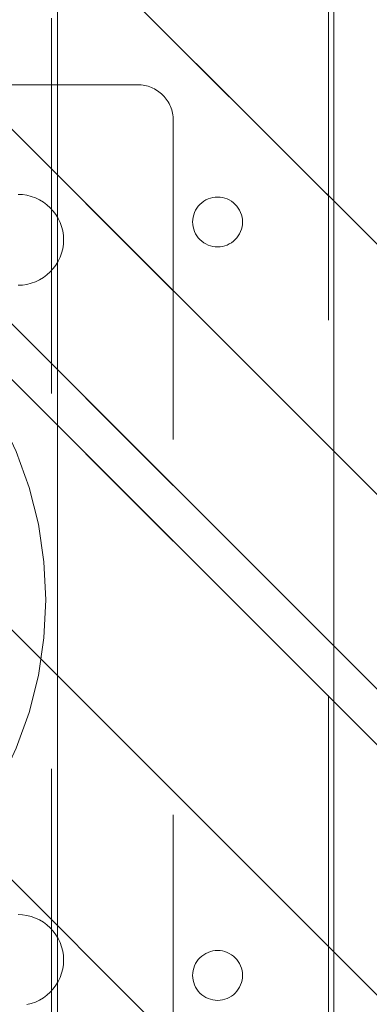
# Model space of a CAD drawing. Header units: inches. Extents: x -522 to -243, y -71 to 49.
# Tile 50 of 54: x -248.27 to -247.02, y -2.53 to 0.97. Entities that reach past the tile are written whole.
import ezdxf

# ---------------------------------------------------------------- set-up
doc = ezdxf.new("R2010")
doc.units = ezdxf.units.IN
doc.header["$LTSCALE"] = 32
doc.header["$MEASUREMENT"] = 0
doc.header["$PDMODE"] = 1
doc.header["$PDSIZE"] = -2
doc.linetypes.add('Dash Style-1', pattern=[0.083328, 0.041656, -0.041672])
for name, color, linetype, lineweight in [('DashLine', 7, 'Dash Style-1', 13), ('DashLineFill', 7, 'Dash Style-1', 13), ('Drawing', 7, 'Continuous', 18), ('Metal-DeskStructure', 7, 'Continuous', 13), ('None', 7, 'Continuous', 18), ('SolidLine', 7, 'Continuous', 15), ('Wood_1-H', 7, 'Continuous', 13)]:
    doc.layers.add(name, color=color, linetype=linetype, lineweight=lineweight)
pattern_1 = [(45, (0, 0), (-1.613, 1.9357), []), (45, (-1.0608, 1.0608), (-0.472346, 0.41676), [])]

# ---------------------------------------------------------------- blocks, each defined once
blk = doc.blocks.new('Group-6')
at = {"layer": 'SolidLine', "flags": 128}
blk.add_lwpolyline([(-11.7913, -0.5906, -0.414214), (-8.7992, 2.4016), (27.2244, 2.4016, -0.414214), (30.2165, -0.5906), (30.2165, -72.5984, -0.414214), (27.2244, -75.5906), (-8.7992, -75.5906, -0.414214), (-11.7913, -72.5984)], format="xyb", close=True, dxfattribs=at)
blk = doc.blocks.new('Group-11')
at = {"layer": 'Metal-DeskStructure', "color": 7}
blk.add_open_spline([(-0.563, -0.4031), (-0.563, -0.4084), (-0.567, -0.4164), (-0.5762, -0.4217), (-0.5934, -0.4243), (-0.6185, -0.4243), (-0.6344, -0.4203), (-0.6437, -0.4164), (-0.6476, -0.4071), (-0.6476, -0.2009), (-0.6476, 0), (-0.8593, 0), (-1.0709, 0), (-1.0709, -0.2009), (-1.0709, -0.4071), (-1.0748, -0.4164), (-1.0841, -0.4203), (-1.1013, -0.4243), (-1.1251, -0.4243), (-1.1423, -0.4217), (-1.1515, -0.4164), (-1.1555, -0.4084), (-1.1555, 0), (-1.1555, 0.4084), (-1.1515, 0.4164), (-1.1423, 0.4217), (-1.1251, 0.4243), (-1.1013, 0.4243), (-1.0841, 0.4217), (-1.0748, 0.4164), (-1.0709, 0.4097), (-1.0709, 0.2446), (-1.0709, 0.0849), (-0.8593, 0.0849), (-0.6476, 0.0849), (-0.6476, 0.2446), (-0.6476, 0.4097), (-0.6437, 0.4164), (-0.6344, 0.4217), (-0.6185, 0.4243), (-0.5934, 0.4243), (-0.5762, 0.4217), (-0.567, 0.4164), (-0.563, 0.4084), (-0.563, 0), (-0.563, -0.4031)], degree=2, knots=[0, 0, 0, 0.0023, 0.004599, 0.006899, 0.009198, 0.011753, 0.014308, 0.016863, 0.019418, 0.116187, 0.116187, 0.218123, 0.218123, 0.314892, 0.317447, 0.320002, 0.322557, 0.325112, 0.327667, 0.330222, 0.332777, 0.335332, 0.52951, 0.532065, 0.53462, 0.537175, 0.53973, 0.542285, 0.54484, 0.547395, 0.54995, 0.626918, 0.626918, 0.728853, 0.728853, 0.805822, 0.808377, 0.810932, 0.813487, 0.816042, 0.818342, 0.820641, 0.822941, 0.82524, 1, 1, 1], dxfattribs=at)
blk = doc.blocks.new('Group-12')
at = {"layer": 'Metal-DeskStructure', "color": 7, "flags": 128}
blk.add_lwpolyline([(0.8051, 0.3242), (0.657, -0.1001), (0.9546, -0.1001)], close=True, dxfattribs=at)
at = {"layer": 'Metal-DeskStructure', "color": 7}
blk.add_open_spline([(1.1741, -0.3918), (1.1847, -0.421), (1.1688, -0.4369), (1.145, -0.4396), (1.104, -0.4396), (1.0789, -0.4369), (1.067, -0.4329), (1.0604, -0.4237), (1.0577, -0.417), (1.0214, -0.301), (0.985, -0.185), (0.8071, -0.185), (0.6292, -0.185), (0.5942, -0.2997), (0.5591, -0.4144), (0.5565, -0.421), (0.5499, -0.4303), (0.5379, -0.4369), (0.5141, -0.4396), (0.4771, -0.4396), (0.452, -0.4356), (0.4427, -0.425), (0.4427, -0.4051), (0.448, -0.3905), (0.5915, 0.0007), (0.735, 0.3918), (0.7377, 0.3971), (0.7469, 0.4038), (0.7628, 0.4077), (0.7892, 0.4091), (0.8302, 0.4091), (0.858, 0.4077), (0.8752, 0.4038), (0.8845, 0.3971), (0.8871, 0.3918), (1.0306, 0), (1.1741, -0.3918)], degree=2, knots=[0, 0, 0, 0.015953, 0.02393, 0.031906, 0.039384, 0.046862, 0.054341, 0.061819, 0.061819, 0.189198, 0.189198, 0.375552, 0.375552, 0.501195, 0.501195, 0.508673, 0.516151, 0.523629, 0.531107, 0.538585, 0.546064, 0.553543, 0.561021, 0.561021, 0.761848, 0.761848, 0.764705, 0.767562, 0.770419, 0.773275, 0.776323, 0.77937, 0.782417, 0.785464, 0.785464, 1, 1, 1], dxfattribs=at)
blk = doc.blocks.new('TL14_lower_leg (2D)')
at = {"layer": 'DashLine', "flags": 128}
for points in [[(0, 1.378), (0.1351, 1.3713), (0.2688, 1.3515), (0.4, 1.3186), (0.5273, 1.2731), (0.6496, 1.2152), (0.7655, 1.1457), (0.8742, 1.0652), (0.9744, 0.9744), (1.0652, 0.8742), (1.1457, 0.7655), (1.2152, 0.6496), (1.2731, 0.5273), (1.3186, 0.4), (1.3515, 0.2688), (1.3713, 0.1351), (1.378, 0), (1.3713, -0.1351), (1.3515, -0.2688), (1.3186, -0.4), (1.2731, -0.5273), (1.2152, -0.6496), (1.1457, -0.7655), (1.0652, -0.8742), (0.9744, -0.9744), (0.8742, -1.0652), (0.7655, -1.1457), (0.6496, -1.2152), (0.5273, -1.2731), (0.4, -1.3186), (0.2688, -1.3515), (0.1351, -1.3713), (0, -1.378), (-0.1351, -1.3713), (-0.2688, -1.3515), (-0.4, -1.3186), (-0.5273, -1.2731), (-0.6496, -1.2152), (-0.7655, -1.1457), (-0.8742, -1.0652), (-0.9744, -0.9744), (-1.0652, -0.8742), (-1.1457, -0.7655), (-1.2152, -0.6496), (-1.2731, -0.5273), (-1.3186, -0.4), (-1.3515, -0.2688), (-1.3713, -0.1351), (-1.378, 0), (-1.3713, 0.1351), (-1.3515, 0.2688), (-1.3186, 0.4), (-1.2731, 0.5273), (-1.2152, 0.6496), (-1.1457, 0.7655), (-1.0652, 0.8742), (-0.9744, 0.9744), (-0.8742, 1.0652), (-0.7655, 1.1457), (-0.6496, 1.2152), (-0.5273, 1.2731), (-0.4, 1.3186), (-0.2688, 1.3515), (-0.1351, 1.3713)], [(-0.7087, 0.8701), (-0.6928, 0.8693), (-0.6772, 0.867), (-0.6618, 0.8631), (-0.6469, 0.8578), (-0.6326, 0.851), (-0.619, 0.8429), (-0.6063, 0.8334), (-0.5945, 0.8228), (-0.5839, 0.8111), (-0.5744, 0.7983), (-0.5663, 0.7848), (-0.5595, 0.7704), (-0.5542, 0.7555), (-0.5503, 0.7402), (-0.548, 0.7245), (-0.5472, 0.7087), (-0.548, 0.6928), (-0.5503, 0.6772), (-0.5542, 0.6618), (-0.5595, 0.6469), (-0.5663, 0.6326), (-0.5744, 0.619), (-0.5839, 0.6063), (-0.5945, 0.5945), (-0.6063, 0.5839), (-0.619, 0.5744), (-0.6326, 0.5663), (-0.6469, 0.5595), (-0.6618, 0.5542), (-0.6772, 0.5503), (-0.6928, 0.548), (-0.7087, 0.5472), (-0.7245, 0.548), (-0.7402, 0.5503), (-0.7555, 0.5542), (-0.7704, 0.5595), (-0.7848, 0.5663), (-0.7983, 0.5744), (-0.8111, 0.5839), (-0.8228, 0.5945), (-0.8334, 0.6063), (-0.8429, 0.619), (-0.851, 0.6326), (-0.8578, 0.6469), (-0.8631, 0.6618), (-0.867, 0.6772), (-0.8693, 0.6928), (-0.8701, 0.7087), (-0.8693, 0.7245), (-0.867, 0.7402), (-0.8631, 0.7555), (-0.8578, 0.7704), (-0.851, 0.7848), (-0.8429, 0.7983), (-0.8334, 0.8111), (-0.8228, 0.8228), (-0.8111, 0.8334), (-0.7983, 0.8429), (-0.7848, 0.851), (-0.7704, 0.8578), (-0.7555, 0.8631), (-0.7402, 0.867), (-0.7245, 0.8693)], [(0.7087, 0.8701), (0.7245, 0.8693), (0.7402, 0.867), (0.7555, 0.8631), (0.7704, 0.8578), (0.7848, 0.851), (0.7983, 0.8429), (0.8111, 0.8334), (0.8228, 0.8228), (0.8334, 0.8111), (0.8429, 0.7983), (0.851, 0.7848), (0.8578, 0.7704), (0.8631, 0.7555), (0.867, 0.7402), (0.8693, 0.7245), (0.8701, 0.7087), (0.8693, 0.6928), (0.867, 0.6772), (0.8631, 0.6618), (0.8578, 0.6469), (0.851, 0.6326), (0.8429, 0.619), (0.8334, 0.6063), (0.8228, 0.5945), (0.8111, 0.5839), (0.7983, 0.5744), (0.7848, 0.5663), (0.7704, 0.5595), (0.7555, 0.5542), (0.7402, 0.5503), (0.7245, 0.548), (0.7087, 0.5472), (0.6928, 0.548), (0.6772, 0.5503), (0.6618, 0.5542), (0.6469, 0.5595), (0.6326, 0.5663), (0.619, 0.5744), (0.6063, 0.5839), (0.5945, 0.5945), (0.5839, 0.6063), (0.5744, 0.619), (0.5663, 0.6326), (0.5595, 0.6469), (0.5542, 0.6618), (0.5503, 0.6772), (0.548, 0.6928), (0.5472, 0.7087), (0.548, 0.7245), (0.5503, 0.7402), (0.5542, 0.7555), (0.5595, 0.7704), (0.5663, 0.7848), (0.5744, 0.7983), (0.5839, 0.8111), (0.5945, 0.8228), (0.6063, 0.8334), (0.619, 0.8429), (0.6326, 0.851), (0.6469, 0.8578), (0.6618, 0.8631), (0.6772, 0.867), (0.6928, 0.8693)], [(-0.7087, -0.5472), (-0.6928, -0.548), (-0.6772, -0.5503), (-0.6618, -0.5542), (-0.6469, -0.5595), (-0.6326, -0.5663), (-0.619, -0.5744), (-0.6063, -0.5839), (-0.5945, -0.5945), (-0.5839, -0.6063), (-0.5744, -0.619), (-0.5663, -0.6326), (-0.5595, -0.6469), (-0.5542, -0.6618), (-0.5503, -0.6772), (-0.548, -0.6928), (-0.5472, -0.7087), (-0.548, -0.7245), (-0.5503, -0.7402), (-0.5542, -0.7555), (-0.5595, -0.7704), (-0.5663, -0.7848), (-0.5744, -0.7983), (-0.5839, -0.8111), (-0.5945, -0.8228), (-0.6063, -0.8334), (-0.619, -0.8429), (-0.6326, -0.851), (-0.6469, -0.8578), (-0.6618, -0.8631), (-0.6772, -0.867), (-0.6928, -0.8693), (-0.7087, -0.8701), (-0.7245, -0.8693), (-0.7402, -0.867), (-0.7555, -0.8631), (-0.7704, -0.8578), (-0.7848, -0.851), (-0.7983, -0.8429), (-0.8111, -0.8334), (-0.8228, -0.8228), (-0.8334, -0.8111), (-0.8429, -0.7983), (-0.851, -0.7848), (-0.8578, -0.7704), (-0.8631, -0.7555), (-0.867, -0.7402), (-0.8693, -0.7245), (-0.8701, -0.7087), (-0.8693, -0.6928), (-0.867, -0.6772), (-0.8631, -0.6618), (-0.8578, -0.6469), (-0.851, -0.6326), (-0.8429, -0.619), (-0.8334, -0.6063), (-0.8228, -0.5945), (-0.8111, -0.5839), (-0.7983, -0.5744), (-0.7848, -0.5663), (-0.7704, -0.5595), (-0.7555, -0.5542), (-0.7402, -0.5503), (-0.7245, -0.548)], [(0.7087, -0.5472), (0.7245, -0.548), (0.7402, -0.5503), (0.7555, -0.5542), (0.7704, -0.5595), (0.7848, -0.5663), (0.7983, -0.5744), (0.8111, -0.5839), (0.8228, -0.5945), (0.8334, -0.6063), (0.8429, -0.619), (0.851, -0.6326), (0.8578, -0.6469), (0.8631, -0.6618), (0.867, -0.6772), (0.8693, -0.6928), (0.8701, -0.7087), (0.8693, -0.7245), (0.867, -0.7402), (0.8631, -0.7555), (0.8578, -0.7704), (0.851, -0.7848), (0.8429, -0.7983), (0.8334, -0.8111), (0.8228, -0.8228), (0.8111, -0.8334), (0.7983, -0.8429), (0.7848, -0.851), (0.7704, -0.8578), (0.7555, -0.8631), (0.7402, -0.867), (0.7245, -0.8693), (0.7087, -0.8701), (0.6928, -0.8693), (0.6772, -0.867), (0.6618, -0.8631), (0.6469, -0.8578), (0.6326, -0.851), (0.619, -0.8429), (0.6063, -0.8334), (0.5945, -0.8228), (0.5839, -0.8111), (0.5744, -0.7983), (0.5663, -0.7848), (0.5595, -0.7704), (0.5542, -0.7555), (0.5503, -0.7402), (0.548, -0.7245), (0.5472, -0.7087), (0.548, -0.6928), (0.5503, -0.6772), (0.5542, -0.6618), (0.5595, -0.6469), (0.5663, -0.6326), (0.5744, -0.619), (0.5839, -0.6063), (0.5945, -0.5945), (0.6063, -0.5839), (0.619, -0.5744), (0.6326, -0.5663), (0.6469, -0.5595), (0.6618, -0.5542), (0.6772, -0.5503), (0.6928, -0.548)]]:
    blk.add_lwpolyline(points, close=True, dxfattribs=at)
at = {"layer": 'DashLine', "linetype": 'Continuous', "lineweight": 5}
blk.add_point((0, 0), dxfattribs=at)
at = {"layer": 'Metal-DeskStructure', "color": 7}
for name in ['Group-11', 'Group-12']:
    blk.add_blockref(name, (0, 0), dxfattribs=at)
blk = doc.blocks.new('Group-13')
at = {"layer": 'DashLineFill', "linetype": 'Continuous', "lineweight": 13}
h = blk.add_hatch(dxfattribs=at)
h.set_pattern_fill('Steel', color=253, style=0, pattern_type=2)
h.set_pattern_definition(pattern_1)
h.paths.add_polyline_path([(-2.0669, 1.3976), (2.0669, 1.3976), (2.0669, 0.1378), (2.1063, 0.1378), (2.1063, -0.1378), (2.0669, -0.1378), (2.0669, -5.2756), (2.1063, -5.2756), (2.1063, -5.5512), (2.0669, -5.5512), (2.0669, -5.8268), (-2.0669, -5.8268), (-2.0669, -5.5512), (-2.1063, -5.5512), (-2.1063, -5.2756), (-2.0669, -5.2756), (-2.0669, -0.1378), (-2.1063, -0.1378), (-2.1063, 0.1378), (-2.0669, 0.1378)])
at = {"layer": 'DashLineFill', "flags": 128}
blk.add_lwpolyline([(-2.0669, 1.3976), (2.0669, 1.3976), (2.0669, 0.1378), (2.1063, 0.1378), (2.1063, -0.1378), (2.0669, -0.1378), (2.0669, -5.2756), (2.1063, -5.2756), (2.1063, -5.5512), (2.0669, -5.5512), (2.0669, -5.8268), (-2.0669, -5.8268), (-2.0669, -5.5512), (-2.1063, -5.5512), (-2.1063, -5.2756), (-2.0669, -5.2756), (-2.0669, -0.1378), (-2.1063, -0.1378), (-2.1063, 0.1378), (-2.0669, 0.1378)], close=True, dxfattribs=at)
blk = doc.blocks.new('TL14_upper_leg (2D)')
at = {"layer": 'DashLine', "color": 7}
blk.add_blockref('Group-13', (0, 0), dxfattribs=at)
blk = doc.blocks.new('1BRPFY-Leg_Plate (2D)')
at = {"layer": 'DashLineFill', "linetype": 'Continuous', "lineweight": 13}
h = blk.add_hatch(dxfattribs=at)
h.set_pattern_fill('Steel', color=253, style=0, pattern_type=2)
h.set_pattern_definition(pattern_1)
edge = h.paths.add_edge_path()
edge.add_arc((-1.7047, 1.7047), 0.126, 90, 180, ccw=False)
edge.add_line((-1.7047, 1.8307), (1.7047, 1.8307))
edge.add_arc((1.7047, 1.7047), 0.126, 0, 90, ccw=False)
edge.add_line((1.8307, 1.7047), (1.8307, -1.7047))
edge.add_arc((1.7047, -1.7047), 0.126, -90, 0, ccw=False)
edge.add_line((1.7047, -1.8307), (-1.7047, -1.8307))
edge.add_arc((-1.7047, -1.7047), 0.126, 180, 270, ccw=False)
edge.add_line((-1.8307, -1.7047), (-1.8307, 1.7047))
at = {"layer": 'DashLineFill', "flags": 128}
blk.add_lwpolyline([(-1.8307, 1.7047, -0.414214), (-1.7047, 1.8307), (1.7047, 1.8307, -0.414214), (1.8307, 1.7047), (1.8307, -1.7047, -0.414214), (1.7047, -1.8307), (-1.7047, -1.8307, -0.414214), (-1.8307, -1.7047)], format="xyb", close=True, dxfattribs=at)
at = {"layer": 'SolidLine', "flags": 128}
for points in [[(-1.4409, 1.2795), (-1.4402, 1.2953), (-1.4378, 1.311), (-1.434, 1.3264), (-1.4287, 1.3413), (-1.4219, 1.3556), (-1.4137, 1.3692), (-1.4043, 1.3819), (-1.3937, 1.3937), (-1.3819, 1.4043), (-1.3692, 1.4137), (-1.3556, 1.4219), (-1.3413, 1.4287), (-1.3264, 1.434), (-1.311, 1.4378), (-1.2953, 1.4402), (-1.2795, 1.4409), (-1.2637, 1.4402), (-1.248, 1.4378), (-1.2327, 1.434), (-1.2178, 1.4287), (-1.2034, 1.4219), (-1.1898, 1.4137), (-1.1771, 1.4043), (-1.1654, 1.3937), (-1.1548, 1.3819), (-1.1453, 1.3692), (-1.1372, 1.3556), (-1.1304, 1.3413), (-1.1251, 1.3264), (-1.1212, 1.311), (-1.1189, 1.2953), (-1.1181, 1.2795)], [(1.1181, 1.2795), (1.1189, 1.2953), (1.1212, 1.311), (1.1251, 1.3264), (1.1304, 1.3413), (1.1372, 1.3556), (1.1453, 1.3692), (1.1548, 1.3819), (1.1654, 1.3937), (1.1771, 1.4043), (1.1898, 1.4137), (1.2034, 1.4219), (1.2178, 1.4287), (1.2327, 1.434), (1.248, 1.4378), (1.2637, 1.4402), (1.2795, 1.4409), (1.2953, 1.4402), (1.311, 1.4378), (1.3264, 1.434), (1.3413, 1.4287), (1.3556, 1.4219), (1.3692, 1.4137), (1.3819, 1.4043), (1.3937, 1.3937), (1.4043, 1.3819), (1.4137, 1.3692), (1.4219, 1.3556), (1.4287, 1.3413), (1.434, 1.3264), (1.4378, 1.311)]]:
    blk.add_lwpolyline(points, dxfattribs=at)
blk = doc.blocks.new('1BRPWS-HuddleBracket (2D)')
at = {"layer": 'DashLineFill', "linetype": 'Continuous', "lineweight": 13}
h = blk.add_hatch(dxfattribs=at)
h.set_pattern_fill('Steel', color=253, style=0, pattern_type=2)
h.set_pattern_definition(pattern_1)
h.paths.add_polyline_path([(-2.3272, 2.3819), (2.3185, 2.3819), (2.3185, -12.2638), (-2.3272, -12.2638)])
h = blk.add_hatch(dxfattribs=at)
h.set_pattern_fill('Steel', color=253, style=0, pattern_type=2)
h.set_pattern_definition(pattern_1)
h.paths.add_polyline_path([(-1.343, 1.8996), (-1.3516, 1.9), (-1.3602, 1.9013), (-1.3687, 1.9034), (-1.3769, 1.9063), (-1.3847, 1.9101), (-1.3922, 1.9145), (-1.3992, 1.9197), (-1.4056, 1.9256), (-1.4114, 1.932), (-1.4166, 1.939), (-1.4211, 1.9464), (-1.4248, 1.9543), (-1.4277, 1.9625), (-1.4298, 1.9709), (-1.4311, 1.9795), (-1.4315, 1.9882), (-1.4311, 1.9969), (-1.4298, 2.0055), (-1.4277, 2.0139), (-1.4248, 2.0221), (-1.4211, 2.0299), (-1.4166, 2.0374), (-1.4114, 2.0444), (-1.4056, 2.0508), (-1.3992, 2.0567), (-1.3922, 2.0618), (-1.3847, 2.0663), (-1.3769, 2.07), (-1.3687, 2.073), (-1.3602, 2.0751), (-1.3516, 2.0763), (-1.343, 2.0768), (-1.3343, 2.0763), (-1.3257, 2.0751), (-1.3172, 2.073), (-1.3091, 2.07), (-1.3012, 2.0663), (-1.2937, 2.0618), (-1.2868, 2.0567), (-1.2803, 2.0508), (-1.2745, 2.0444), (-1.2693, 2.0374), (-1.2648, 2.0299), (-1.2611, 2.0221), (-1.2582, 2.0139), (-1.2561, 2.0055), (-1.2548, 1.9969), (-1.2544, 1.9882), (-1.2548, 1.9795), (-1.2561, 1.9709), (-1.2582, 1.9625), (-1.2611, 1.9543), (-1.2648, 1.9464), (-1.2693, 1.939), (-1.2745, 1.932), (-1.2803, 1.9256), (-1.2868, 1.9197), (-1.2937, 1.9145), (-1.3012, 1.9101), (-1.3091, 1.9063), (-1.3172, 1.9034), (-1.3257, 1.9013), (-1.3343, 1.9)])
h = blk.add_hatch(dxfattribs=at)
h.set_pattern_fill('Steel', color=253, style=0, pattern_type=2)
h.set_pattern_definition(pattern_1)
h.paths.add_polyline_path([(1.3342, 1.8996), (1.3255, 1.9), (1.3169, 1.9013), (1.3085, 1.9034), (1.3003, 1.9063), (1.2924, 1.9101), (1.285, 1.9145), (1.278, 1.9197), (1.2716, 1.9256), (1.2657, 1.932), (1.2605, 1.939), (1.2561, 1.9464), (1.2524, 1.9543), (1.2494, 1.9625), (1.2473, 1.9709), (1.246, 1.9795), (1.2456, 1.9882), (1.246, 1.9969), (1.2473, 2.0055), (1.2494, 2.0139), (1.2524, 2.0221), (1.2561, 2.0299), (1.2605, 2.0374), (1.2657, 2.0444), (1.2716, 2.0508), (1.278, 2.0567), (1.285, 2.0618), (1.2924, 2.0663), (1.3003, 2.07), (1.3085, 2.073), (1.3169, 2.0751), (1.3255, 2.0763), (1.3342, 2.0768), (1.3429, 2.0763), (1.3515, 2.0751), (1.3599, 2.073), (1.3681, 2.07), (1.376, 2.0663), (1.3834, 2.0618), (1.3904, 2.0567), (1.3968, 2.0508), (1.4027, 2.0444), (1.4079, 2.0374), (1.4123, 2.0299), (1.416, 2.0221), (1.419, 2.0139), (1.4211, 2.0055), (1.4224, 1.9969), (1.4228, 1.9882), (1.4224, 1.9795), (1.4211, 1.9709), (1.419, 1.9625), (1.416, 1.9543), (1.4123, 1.9464), (1.4079, 1.939), (1.4027, 1.932), (1.3968, 1.9256), (1.3904, 1.9197), (1.3834, 1.9145), (1.376, 1.9101), (1.3681, 1.9063), (1.3599, 1.9034), (1.3515, 1.9013), (1.3429, 1.9)])
at = {"layer": 'DashLineFill', "flags": 128}
for points in [[(-2.3272, 2.3819), (2.3185, 2.3819), (2.3185, -12.2638), (-2.3272, -12.2638)], [(-1.343, 1.8996), (-1.3516, 1.9), (-1.3602, 1.9013), (-1.3687, 1.9034), (-1.3769, 1.9063), (-1.3847, 1.9101), (-1.3922, 1.9145), (-1.3992, 1.9197), (-1.4056, 1.9256), (-1.4114, 1.932), (-1.4166, 1.939), (-1.4211, 1.9464), (-1.4248, 1.9543), (-1.4277, 1.9625), (-1.4298, 1.9709), (-1.4311, 1.9795), (-1.4315, 1.9882), (-1.4311, 1.9969), (-1.4298, 2.0055), (-1.4277, 2.0139), (-1.4248, 2.0221), (-1.4211, 2.0299), (-1.4166, 2.0374), (-1.4114, 2.0444), (-1.4056, 2.0508), (-1.3992, 2.0567), (-1.3922, 2.0618), (-1.3847, 2.0663), (-1.3769, 2.07), (-1.3687, 2.073), (-1.3602, 2.0751), (-1.3516, 2.0763), (-1.343, 2.0768), (-1.3343, 2.0763), (-1.3257, 2.0751), (-1.3172, 2.073), (-1.3091, 2.07), (-1.3012, 2.0663), (-1.2937, 2.0618), (-1.2868, 2.0567), (-1.2803, 2.0508), (-1.2745, 2.0444), (-1.2693, 2.0374), (-1.2648, 2.0299), (-1.2611, 2.0221), (-1.2582, 2.0139), (-1.2561, 2.0055), (-1.2548, 1.9969), (-1.2544, 1.9882), (-1.2548, 1.9795), (-1.2561, 1.9709), (-1.2582, 1.9625), (-1.2611, 1.9543), (-1.2648, 1.9464), (-1.2693, 1.939), (-1.2745, 1.932), (-1.2803, 1.9256), (-1.2868, 1.9197), (-1.2937, 1.9145), (-1.3012, 1.9101), (-1.3091, 1.9063), (-1.3172, 1.9034), (-1.3257, 1.9013), (-1.3343, 1.9)], [(1.3342, 1.8996), (1.3255, 1.9), (1.3169, 1.9013), (1.3085, 1.9034), (1.3003, 1.9063), (1.2924, 1.9101), (1.285, 1.9145), (1.278, 1.9197), (1.2716, 1.9256), (1.2657, 1.932), (1.2605, 1.939), (1.2561, 1.9464), (1.2524, 1.9543), (1.2494, 1.9625), (1.2473, 1.9709), (1.246, 1.9795), (1.2456, 1.9882), (1.246, 1.9969), (1.2473, 2.0055), (1.2494, 2.0139), (1.2524, 2.0221), (1.2561, 2.0299), (1.2605, 2.0374), (1.2657, 2.0444), (1.2716, 2.0508), (1.278, 2.0567), (1.285, 2.0618), (1.2924, 2.0663), (1.3003, 2.07), (1.3085, 2.073), (1.3169, 2.0751), (1.3255, 2.0763), (1.3342, 2.0768), (1.3429, 2.0763), (1.3515, 2.0751), (1.3599, 2.073), (1.3681, 2.07), (1.376, 2.0663), (1.3834, 2.0618), (1.3904, 2.0567), (1.3968, 2.0508), (1.4027, 2.0444), (1.4079, 2.0374), (1.4123, 2.0299), (1.416, 2.0221), (1.419, 2.0139), (1.4211, 2.0055), (1.4224, 1.9969), (1.4228, 1.9882), (1.4224, 1.9795), (1.4211, 1.9709), (1.419, 1.9625), (1.416, 1.9543), (1.4123, 1.9464), (1.4079, 1.939), (1.4027, 1.932), (1.3968, 1.9256), (1.3904, 1.9197), (1.3834, 1.9145), (1.376, 1.9101), (1.3681, 1.9063), (1.3599, 1.9034), (1.3515, 1.9013), (1.3429, 1.9)]]:
    blk.add_lwpolyline(points, close=True, dxfattribs=at)
blk = doc.blocks.new('Group-41')
at = {"layer": 'None'}
blk.add_blockref('Group-6', (0, 0), dxfattribs=at)
at = {"layer": 'SolidLine', "color": 7}
for name in ['1BRPWS-HuddleBracket (2D)', '1BRPFY-Leg_Plate (2D)', 'TL14_upper_leg (2D)', 'TL14_lower_leg (2D)']:
    blk.add_blockref(name, (0, 0), dxfattribs=at)
blk = doc.blocks.new('SL Huddle Table (2D)')
at = {"layer": 'None'}
blk.add_blockref('Group-41', (0, 0), dxfattribs=at)
at = {"layer": 'Drawing', "color": 0, "flags": 1}
for tag in ['Tag', 'Catalog', 'Option1', 'Option2', 'Option3', 'Option4', 'Option5', 'Option6', 'Option7', 'Option8', 'Option9', 'Option10', 'Option11', 'Option12', 'Custom', 'FinishGroup', 'Discount', 'Item2', 'Item3', 'Item6', 'Item8', 'Item9', 'Item10', 'Item12', 'Item13', 'Item16', 'Item18', 'Item19', 'Item20', 'Item21', 'Item22', 'Item23', 'Item24', 'Item25', 'Item1', 'Item4', 'Item5', 'Item7', 'Item11', 'Item14', 'Item15', 'Item17']:
    blk.add_attdef(tag, (34.3176, -16.332), '', height=0.00709, dxfattribs=at)
blk = doc.blocks.new('1BRPX8-Util_Bkt_Lg-F (2D)')
at = {"layer": 'DashLineFill', "linetype": 'Continuous', "lineweight": 13}
h = blk.add_hatch(dxfattribs=at)
h.set_pattern_fill('Steel', color=253, style=0, pattern_type=2)
h.set_pattern_definition(pattern_1)
edge = h.paths.add_edge_path()
edge.add_line((-4.4685, 7.5394), (-2.4213, 7.5394))
edge.add_line((-2.4213, 7.5394), (-2.4213, 7.9173))
edge.add_arc((-2.3031, 7.9173), 0.1181, 90, 180, ccw=False)
edge.add_line((-2.3031, 8.0354), (2.3031, 8.0354))
edge.add_arc((2.3031, 7.9173), 0.1181, 0, 90, ccw=False)
edge.add_line((2.4213, 7.9173), (2.4213, 7.5394))
edge.add_line((2.4213, 7.5394), (4.4685, 7.5394))
edge.add_line((4.4685, 7.5394), (4.4685, 7.4055))
edge.add_line((4.4685, 7.4055), (3.1299, 7.4055))
edge.add_line((3.1299, 7.4055), (3.1299, -2.0118))
edge.add_line((3.1299, -2.0118), (4.4685, -2.0118))
edge.add_line((4.4685, -2.0118), (4.4685, -2.1457))
edge.add_line((4.4685, -2.1457), (2.4213, -2.1457))
edge.add_line((2.4213, -2.1457), (2.4213, -2.5236))
edge.add_arc((2.3031, -2.5236), 0.1181, 270, 360, ccw=False)
edge.add_line((2.3031, -2.6417), (-2.3031, -2.6417))
edge.add_arc((-2.3031, -2.5236), 0.1181, 180, 270, ccw=False)
edge.add_line((-2.4213, -2.5236), (-2.4213, -2.1457))
edge.add_line((-2.4213, -2.1457), (-4.4685, -2.1457))
edge.add_line((-4.4685, -2.1457), (-4.4685, -2.0118))
edge.add_line((-4.4685, -2.0118), (-3.1299, -2.0118))
edge.add_line((-3.1299, -2.0118), (-3.1299, 7.4055))
edge.add_line((-3.1299, 7.4055), (-4.4685, 7.4055))
edge.add_line((-4.4685, 7.4055), (-4.4685, 7.5394))
blk = doc.blocks.new('Group-48')
at = {"layer": 'Wood_1-H', "color": 7}
blk.add_blockref('1BRPX8-Util_Bkt_Lg-F (2D)', (50.7874, -8.3071), dxfattribs=at)
blk = doc.blocks.new('Group-49')
at = {"layer": 'None'}
blk.add_blockref('Group-48', (0, 0), dxfattribs=at)
blk = doc.blocks.new('SL Utility Cabinet (2D)')
at = {"layer": 'None'}
blk.add_blockref('Group-49', (0, 0), dxfattribs=at)
at = {"layer": 'Drawing', "color": 0, "flags": 1}
for tag in ['Tag', 'Catalog', 'Option1', 'Option2', 'Option3', 'Option4', 'Option5', 'Option6', 'Option7', 'Option8', 'Option9', 'Option10', 'Option11', 'Option12', 'Custom', 'FinishGroup', 'Discount', 'Item2', 'Item3', 'Item6', 'Item8', 'Item9', 'Item10', 'Item12', 'Item13', 'Item16', 'Item18', 'Item19', 'Item20', 'Item21', 'Item22', 'Item23', 'Item24', 'Item25', 'Item1', 'Item4', 'Item5', 'Item7', 'Item11', 'Item14', 'Item15', 'Item17']:
    blk.add_attdef(tag, (95.1016, -56.1771), '', height=0.00709, dxfattribs=at)
blk = doc.blocks.new('Group-54')
at = {"layer": 'SolidLine', "flags": 128}
blk.add_lwpolyline([(12, -12.252), (54.0079, -12.252), (54.0079, -16.2677), (12, -16.2677)], close=True, dxfattribs=at)
blk = doc.blocks.new('Group-56')
at = {"layer": 'None'}
blk.add_blockref('Group-54', (0, 0), dxfattribs=at)
blk = doc.blocks.new('SL Overhead (2D)')
at = {"layer": 'None'}
blk.add_blockref('Group-56', (0, 0), dxfattribs=at)
at = {"layer": 'Drawing', "color": 0, "flags": 1}
for tag in ['Tag', 'Catalog', 'Option1', 'Option2', 'Option3', 'Option4', 'Option5', 'Option6', 'Option7', 'Option8', 'Option9', 'Option10', 'Option11', 'Option12', 'Custom', 'FinishGroup', 'Discount', 'Item2', 'Item3', 'Item6', 'Item8', 'Item9', 'Item10', 'Item12', 'Item13', 'Item16', 'Item18', 'Item19', 'Item20', 'Item21', 'Item22', 'Item23', 'Item24', 'Item25', 'Item1', 'Item4', 'Item5', 'Item7', 'Item11', 'Item14', 'Item15', 'Item17']:
    blk.add_attdef(tag, (110.0619, -29.1526), '', height=0.00709, dxfattribs=at)

msp = doc.modelspace()

# ---------------------------------------------------------------- block references
at = {"layer": 'Drawing', "rotation": 270}
msp.add_blockref('SL Huddle Table (2D)', (-249.5512, -1.093), dxfattribs=at)

# ---------------------------------------------------------------- next in the draw order: block references
for name, p in [('SL Utility Cabinet (2D)', (-243.9557, 48.8454)), ('SL Overhead (2D)', (-231.8643, 21.8581))]:
    msp.add_blockref(name, p, dxfattribs=at)

doc.saveas('drawing.dxf')
